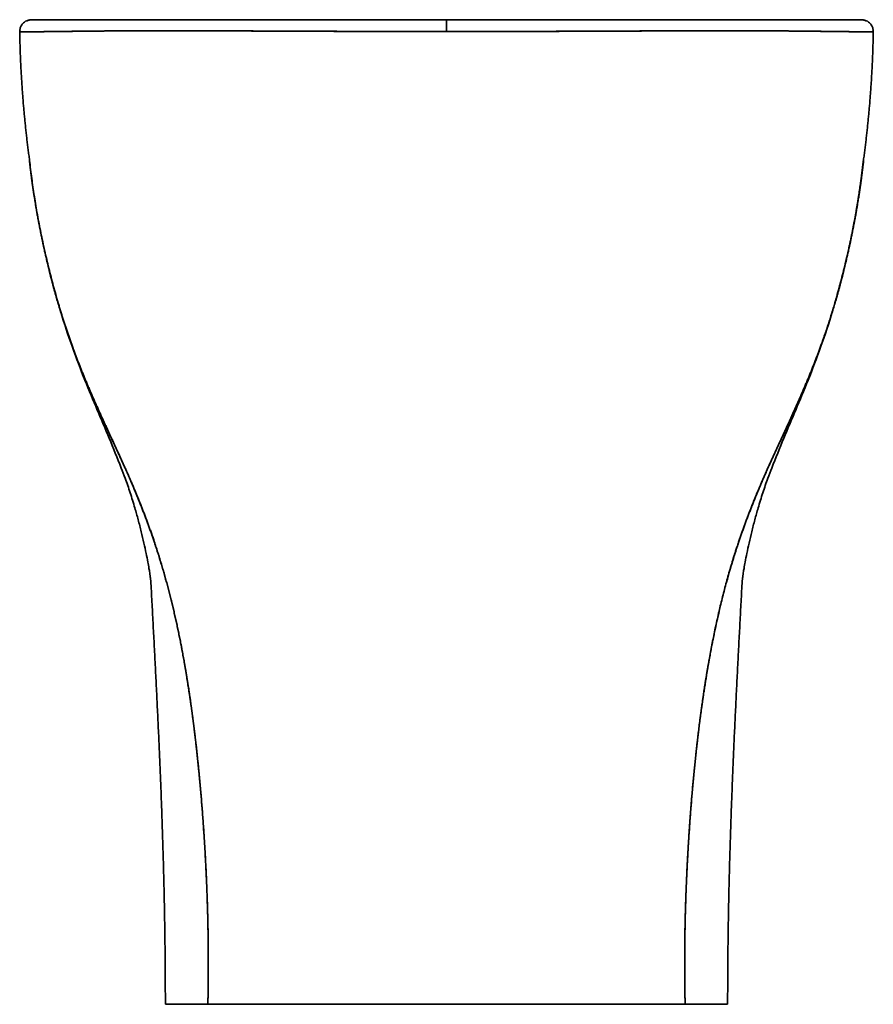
# Model space of a CAD drawing. Extents: x 28 to 395, y 17 to 282.
# Tile 5 of 8: x 28 to 101, y 115 to 199. Entities that reach past the tile are written whole.
import ezdxf

# ---------------------------------------------------------------- set-up
doc = ezdxf.new("R2010")
doc.units = 0
doc.layers.get('0').update_dxf_attribs({"lineweight": 13})

# ---------------------------------------------------------------- blocks, each defined once
blk = doc.blocks.new('BLOCK4')
at = {"color": 7, "lineweight": 35}
for p, q in [((-177.17, 0), (0, 0)), ((-177.17, 0), (0, 0)), ((0, 0), (-138.43, 0)), ((-132.43, 0), (0, 0)), ((0, 0), (-127.23, 0)), ((177.17, 0), (0, 0)), ((0, 0), (127.23, 0)), ((177.17, 0), (0, 0)), ((0, 0), (138.43, 0)), ((132.43, 0), (0, 0)), ((-101.85, -420), (0, -420)), ((101.85, -420), (0, -420))]:
    blk.add_line(p, q, dxfattribs=at)
at = {"color": 7, "lineweight": 35, "ltscale": 0.097834}
for p, q in [((-176.95, 0), (-173.03, 0)), ((176.95, 0), (173.03, 0))]:
    blk.add_line(p, q, dxfattribs=at)
at = {"color": 7, "lineweight": 35, "ltscale": 0.41902}
for p, q in [((-173.03, 0), (-156.27, 0)), ((173.03, 0), (156.27, 0))]:
    blk.add_line(p, q, dxfattribs=at)
at = {"color": 7, "lineweight": 35, "ltscale": 0.063731}
for p, q in [((-138.43, 0), (-140.98, 0)), ((-138.43, 0), (-140.98, 0)), ((138.43, 0), (140.98, 0)), ((138.43, 0), (140.98, 0))]:
    blk.add_line(p, q, dxfattribs=at)
at = {"color": 7, "lineweight": 35, "ltscale": 0.000742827}
blk.add_line((-139.84, 0), (-139.81, 0), dxfattribs=at)
at = {"color": 7, "lineweight": 35, "ltscale": 0.000742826}
for p, q in [((-139.84, 0), (-139.81, 0)), ((139.84, 0), (139.81, 0)), ((139.84, 0), (139.81, 0))]:
    blk.add_line(p, q, dxfattribs=at)
at = {"color": 7, "lineweight": 35, "ltscale": 0.185167}
for p, q in [((-139.84, 0), (-132.43, 0)), ((139.84, 0), (132.43, 0))]:
    blk.add_line(p, q, dxfattribs=at)
at = {"color": 7, "lineweight": 35, "ltscale": 0.000655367}
blk.add_line((-138.43, 0), (-138.4, 0), dxfattribs=at)
blk.add_line((-138.43, 0), (-138.4, 0), dxfattribs=at)
at = {"color": 7, "lineweight": 35, "ltscale": 0.000573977}
for p, q in [((-132.43, 0), (-132.41, 0)), ((132.43, 0), (132.41, 0))]:
    blk.add_line(p, q, dxfattribs=at)
at = {"color": 7, "lineweight": 35, "ltscale": 0.000573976}
blk.add_line((-132.43, 0), (-132.41, 0), dxfattribs=at)
at = {"color": 7, "lineweight": 35, "ltscale": 0.126383}
blk.add_line((0, 0), (0, -5.06), dxfattribs=at)
blk.add_line((0, 0), (0, -5.06), dxfattribs=at)
at = {"color": 7, "lineweight": 35, "ltscale": 0.000573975}
blk.add_line((132.43, 0), (132.41, 0), dxfattribs=at)
at = {"color": 7, "lineweight": 35, "ltscale": 0.000655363}
blk.add_line((138.43, 0), (138.4, 0), dxfattribs=at)
at = {"color": 7, "lineweight": 35, "ltscale": 0.000655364}
blk.add_line((138.43, 0), (138.4, 0), dxfattribs=at)
at = {"color": 7, "lineweight": 35, "ltscale": 0.000426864}
blk.add_line((-164.25, -5.03), (-164.23, -5.03), dxfattribs=at)
blk.add_line((-164.25, -5.03), (-164.23, -5.03), dxfattribs=at)
at = {"color": 7, "lineweight": 35, "ltscale": 0.000426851}
blk.add_line((164.25, -5.03), (164.23, -5.03), dxfattribs=at)
at = {"color": 7, "lineweight": 35, "ltscale": 0.001769}
blk.add_line((164.32, -5.03), (164.25, -5.03), dxfattribs=at)
at = {"color": 7, "lineweight": 35, "ltscale": 0.002817}
for p, q in [((-127.51, -214.86), (-127.52, -214.74)), ((127.51, -214.85), (127.52, -214.74))]:
    blk.add_line(p, q, dxfattribs=at)
at = {"color": 7, "lineweight": 35, "ltscale": 0.002814}
for p, q in [((-127.52, -214.75), (-127.51, -214.86)), ((127.52, -214.74), (127.51, -214.86))]:
    blk.add_line(p, q, dxfattribs=at)
at = {"color": 7, "lineweight": 35, "ltscale": 0.453835}
for p, q in [((-120, -420), (-101.85, -420)), ((120, -420), (101.85, -420))]:
    blk.add_line(p, q, dxfattribs=at)
at = {"color": 7, "lineweight": 35}
for centre, start, end in [((-176.95, -5), 89.9648, 114.4602), ((176.95, -5), 65.5292, 90.0352), ((-176.94, -5), 90.045, 114.0749), ((176.94, -5), 65.9137, 89.955)]:
    blk.add_arc(centre, 5, start, end, dxfattribs=at)
for points, degree, knots in [([(-176.78, 0), (-177.4, 0), (-178.37, -0.27), (-179.72, -0.58), (-180.61, -1.49), (-181.57, -2.41), (-182.06, -3.77), (-182.17, -4.64), (-182.16, -5.08)], 3, [0, 0, 0, 0, 1.875533, 2.999016, 4.037648, 5.622559, 6.939657, 8.256754, 8.256754, 8.256754, 8.256754]), ([(176.78, 0), (177.4, 0), (178.37, -0.27), (179.72, -0.58), (180.61, -1.49), (181.57, -2.41), (182.06, -3.77), (182.17, -4.64), (182.16, -5.08)], 3, [0, 0, 0, 0, 1.876694, 3.000443, 4.038998, 5.623983, 6.94108, 8.258178, 8.258178, 8.258178, 8.258178]), ([(-182.16, -5.08), (-182.16, -5.08), (-182.16, -5.08), (-182.14, -5.09), (-182.13, -5.09), (-182.12, -5.09), (-182.11, -5.09), (-182.06, -5.1), (-181.99, -5.1), (-181.94, -5.1), (-181.8, -5.11), (-181.62, -5.11), (-181.51, -5.11), (-181.29, -5.11), (-181.02, -5.12), (-180.89, -5.12), (-180.71, -5.12), (-180.52, -5.12), (-180.46, -5.12), (-180.35, -5.12), (-180.23, -5.12), (-180.13, -5.12), (-179.98, -5.12), (-179.84, -5.12), (-179.8, -5.12), (-179.72, -5.12), (-179.63, -5.12), (-179.58, -5.12), (-179.42, -5.12), (-179.25, -5.12), (-179.12, -5.12), (-178.96, -5.12), (-178.78, -5.12), (-178.75, -5.12), (-178.61, -5.12), (-178.47, -5.12), (-178.37, -5.12), (-178.16, -5.12), (-177.96, -5.12), (-177.85, -5.12), (-177.62, -5.12), (-177.37, -5.12), (-177.32, -5.12), (-176.96, -5.12), (-176.59, -5.12), (-176.3, -5.12), (-175.93, -5.12), (-175.54, -5.12), (-175.47, -5.12), (-175.26, -5.12), (-175.05, -5.12), (-174.9, -5.12), (-174.75, -5.12), (-174.6, -5.12), (-174.59, -5.12), (-174.57, -5.12), (-174.54, -5.12), (-174.53, -5.12), (-174.46, -5.12), (-174.37, -5.12), (-174.27, -5.12), (-174.19, -5.11), (-174.13, -5.11), (-174.1, -5.11), (-173.49, -5.11), (-172.86, -5.11), (-172.2, -5.11), (-171.41, -5.11), (-170.58, -5.1), (-170.5, -5.1), (-170.17, -5.1), (-169.76, -5.09), (-169.45, -5.09), (-169.06, -5.09), (-168.71, -5.08), (-168.64, -5.08), (-168.5, -5.08), (-168.37, -5.08), (-168.32, -5.08), (-167.49, -5.07), (-166.61, -5.06), (-165.76, -5.05), (-164.85, -5.04), (-163.89, -5.02), (-163.86, -5.02), (-163.73, -5.02), (-163.54, -5.02), (-163.32, -5.02), (-162.99, -5.01), (-162.69, -5.01), (-162.59, -5.01), (-162.46, -5), (-162.36, -5), (-162.33, -5), (-161.51, -4.99), (-160.66, -4.98), (-159.82, -4.97), (-158.43, -4.95), (-156.97, -4.93), (-156.41, -4.93), (-155.11, -4.91), (-153.77, -4.9), (-152.99, -4.9), (-152.16, -4.89), (-151.33, -4.88), (-151.29, -4.88), (-151.17, -4.88), (-151.03, -4.88), (-150.92, -4.88), (-150.61, -4.87), (-150.27, -4.87), (-150.06, -4.87), (-149.85, -4.86), (-149.66, -4.86), (-149.62, -4.86), (-148.34, -4.85), (-147.03, -4.83), (-145.72, -4.82), (-144.32, -4.81), (-142.88, -4.8), (-142.83, -4.8), (-142.64, -4.8), (-142.48, -4.79), (-142.37, -4.79), (-142.16, -4.79), (-141.92, -4.79), (-141.81, -4.79), (-140.06, -4.78), (-138.27, -4.77), (-136.52, -4.76), (-132.47, -4.74), (-128.22, -4.73), (-125.73, -4.72), (-122.99, -4.72), (-120.19, -4.72), (-119.99, -4.72), (-118.75, -4.72), (-117.48, -4.72), (-116.31, -4.72), (-113.87, -4.72), (-111.34, -4.73), (-110.06, -4.73), (-108.56, -4.73), (-107.13, -4.74), (-106.86, -4.74), (-105.41, -4.74), (-103.96, -4.74), (-102.81, -4.75), (-100.11, -4.76), (-97.41, -4.77), (-95.83, -4.77), (-93.73, -4.78), (-91.59, -4.79), (-91.17, -4.79), (-88.48, -4.8), (-85.76, -4.81), (-83.45, -4.82), (-80.54, -4.83), (-77.59, -4.85), (-77.07, -4.85), (-74.01, -4.86), (-70.91, -4.88), (-68.28, -4.89), (-65.07, -4.9), (-61.89, -4.91), (-61.51, -4.91), (-59.87, -4.92), (-58.24, -4.93), (-57.34, -4.93), (-55.9, -4.94), (-54.4, -4.94), (-53.82, -4.94), (-53.08, -4.95), (-52.33, -4.95), (-52.2, -4.95), (-51.93, -4.95), (-51.66, -4.95), (-51.53, -4.95), (-48.25, -4.96), (-44.95, -4.97), (-41.85, -4.99), (-35.23, -5.01), (-28.55, -5.03), (-25.1, -5.03), (-21.44, -5.04), (-17.78, -5.05), (-17.59, -5.05), (-16.72, -5.05), (-15.88, -5.05), (-15.28, -5.05), (-14.02, -5.05), (-13.39, -5.05), (-13.25, -5.05), (-12.99, -5.05), (-12.3, -5.05), (-11.89, -5.05), (-11.04, -5.05), (-9.99, -5.05), (-9.6, -5.05), (-9.15, -5.05), (-8.71, -5.05), (-8.66, -5.05), (-8.34, -5.05), (-7.99, -5.05), (-7.63, -5.05), (-7, -5.05), (-6.36, -5.05), (-6.1, -5.06), (-5.67, -5.06), (-5.27, -5.06), (-5.12, -5.06), (-4.89, -5.06), (-4.68, -5.06), (-4.6, -5.06), (-4.45, -5.06), (-4.3, -5.06), (-4.22, -5.06), (-3.46, -5.06), (-2.7, -5.06), (-1.38, -5.06), (-0.69, -5.06), (0, -5.06)], 5, [0, 0, 0, 0, 0, 0, 0.023661, 0.023661, 0.023661, 9.680071, 9.680071, 9.680071, 28.992832, 28.992832, 28.992832, 50.975895, 50.975895, 50.975895, 70.464627, 70.464627, 70.464627, 74.537925, 74.537925, 74.537925, 82.698852, 82.698852, 82.698852, 86.763258, 86.763258, 86.763258, 90.605941, 90.605941, 90.605941, 101.888943, 101.888943, 101.888943, 104.709701, 104.709701, 104.709701, 113.171953, 113.171953, 113.171953, 123.182881, 123.182881, 123.182881, 129.549041, 129.549041, 129.549041, 146.909462, 146.909462, 146.909462, 151.051036, 151.051036, 151.051036, 158.427641, 158.427641, 158.427641, 158.967416, 158.967416, 158.967416, 159.50719, 159.50719, 159.50719, 161.723104, 161.723104, 161.723104, 162.571448, 162.571448, 162.571448, 191.536305, 191.536305, 191.536305, 195.052164, 195.052164, 195.052164, 203.474827, 203.474827, 203.474827, 205.595563, 205.595563, 205.595563, 207.815237, 207.815237, 207.815237, 233.51855, 233.51855, 233.51855, 234.194828, 234.194828, 234.194828, 236.87074, 236.87074, 236.87074, 238.375513, 238.375513, 238.375513, 239.208468, 239.208468, 239.208468, 259.614416, 259.614416, 259.614416, 271.82522, 271.82522, 271.82522, 287.74809, 287.74809, 287.74809, 288.500295, 288.500295, 288.500295, 290.161716, 290.161716, 290.161716, 293.085504, 293.085504, 293.085504, 293.837025, 293.837025, 293.837025, 317.841791, 317.841791, 317.841791, 318.998383, 318.998383, 318.998383, 321.223886, 321.223886, 321.223886, 323.65647, 323.65647, 323.65647, 351.495986, 351.495986, 351.495986, 388.931213, 388.931213, 388.931213, 391.713651, 391.713651, 391.713651, 406.745687, 406.745687, 406.745687, 421.788842, 421.788842, 421.788842, 425.704883, 425.704883, 425.704883, 441.075555, 441.075555, 441.075555, 462.594103, 462.594103, 462.594103, 467.926676, 467.926676, 467.926676, 496.27426, 496.27426, 496.27426, 503.47856, 503.47856, 503.47856, 533.004285, 533.004285, 533.004285, 540.212338, 540.212338, 540.212338, 551.958219, 551.958219, 551.958219, 559.085714, 559.085714, 559.085714, 560.616819, 560.616819, 560.616819, 562.147924, 562.147924, 562.147924, 598.083021, 598.083021, 598.083021, 636.478075, 636.478075, 636.478075, 638.57336, 638.57336, 638.57336, 646.023869, 646.023869, 646.023869, 657.417856, 657.417856, 657.417856, 665.686308, 665.686308, 665.686308, 670.059183, 670.059183, 670.059183, 670.614498, 670.614498, 670.614498, 673.512399, 673.512399, 673.512399, 675.553909, 675.553909, 675.553909, 676.914409, 676.914409, 676.914409, 677.739725, 677.739725, 677.739725, 678.56504, 678.56504, 678.56504, 686.159185, 686.159185, 686.159185, 686.159185, 686.159185, 686.159185]), ([(-182.16, -5.08), (-182.16, -5.08), (-182.16, -5.08), (-182.14, -5.09), (-182.13, -5.09), (-182.12, -5.09), (-182.1, -5.09), (-182.05, -5.1), (-181.97, -5.1), (-181.91, -5.1), (-181.69, -5.11), (-181.38, -5.11), (-181.13, -5.11), (-180.73, -5.12), (-180.25, -5.12), (-180.12, -5.12), (-179.73, -5.12), (-179.3, -5.12), (-178.97, -5.12), (-178.29, -5.12), (-177.51, -5.12), (-177.08, -5.12), (-176.59, -5.12), (-176.06, -5.12), (-176.03, -5.12), (-175.94, -5.12), (-175.84, -5.12), (-175.81, -5.12), (-175.64, -5.12), (-175.47, -5.12), (-175.35, -5.12), (-175.16, -5.12), (-174.96, -5.12), (-174.99, -5.12), (-174.88, -5.12), (-174.78, -5.12), (-174.74, -5.12), (-174.66, -5.12), (-174.58, -5.12), (-174.55, -5.12), (-174.26, -5.12), (-173.96, -5.11), (-173.7, -5.11), (-172.67, -5.11), (-171.54, -5.11), (-170.64, -5.1), (-169.18, -5.09), (-167.54, -5.07), (-166.92, -5.06), (-165.88, -5.05), (-164.76, -5.04), (-164.29, -5.03), (-162.99, -5.01), (-161.61, -4.99), (-160.69, -4.98), (-159.61, -4.96), (-158.49, -4.95), (-158.34, -4.95), (-158.05, -4.95), (-157.75, -4.94), (-157.6, -4.94), (-157.3, -4.94), (-156.99, -4.93), (-156.84, -4.93), (-156.52, -4.93), (-156.21, -4.92), (-156.05, -4.92), (-155.59, -4.92), (-155.11, -4.91), (-154.77, -4.91), (-154.15, -4.91), (-153.53, -4.9), (-153.07, -4.9), (-152.05, -4.89), (-151.02, -4.88), (-150.26, -4.87), (-148.99, -4.85), (-147.69, -4.84), (-147.15, -4.83), (-146.35, -4.83), (-145.54, -4.82), (-145.23, -4.82), (-144.7, -4.81), (-144.15, -4.81), (-143.87, -4.8), (-143.53, -4.8), (-143.18, -4.8), (-143.11, -4.8), (-142.98, -4.8), (-142.84, -4.8), (-142.78, -4.8), (-142.31, -4.79), (-141.85, -4.79), (-141.48, -4.79), (-141.02, -4.78), (-140.54, -4.78), (-140.47, -4.78), (-139.94, -4.78), (-139.41, -4.77), (-138.9, -4.77), (-138.07, -4.77), (-137.26, -4.76), (-136.72, -4.76), (-136, -4.76), (-135.27, -4.75), (-134.89, -4.75), (-130.69, -4.73), (-126.3, -4.72), (-122.16, -4.72), (-113.99, -4.72), (-105.37, -4.74), (-101.15, -4.75), (-90.85, -4.79), (-80.09, -4.84), (-73.68, -4.86), (-66.9, -4.89), (-60.02, -4.92), (-59.81, -4.92), (-59.04, -4.92), (-58.26, -4.93), (-57.74, -4.93), (-57.07, -4.93), (-56.41, -4.93), (-56.26, -4.93), (-53.24, -4.95), (-50.19, -4.96), (-47.3, -4.97), (-39.98, -4.99), (-32.57, -5.01), (-28.25, -5.03), (-23.32, -5.04), (-18.38, -5.05), (-17.93, -5.05), (-15.96, -5.05), (-13.99, -5.05), (-12.44, -5.05), (-10.77, -5.05), (-9.11, -5.05), (-8.76, -5.05), (-8.17, -5.05), (-7.56, -5.05), (-7.07, -5.05), (-6.32, -5.05), (-5.58, -5.06), (-5.33, -5.06), (-4.96, -5.06), (-4.61, -5.06), (-4.5, -5.06), (-3.54, -5.06), (-2.57, -5.06), (-1.72, -5.06), (-0.86, -5.06), (0, -5.06)], 5, [0, 0, 0, 0, 0, 0, 0.026685, 0.026685, 0.026685, 8.934095, 8.934095, 8.934095, 26.748839, 26.748839, 26.748839, 62.377619, 62.377619, 62.377619, 74.553431, 74.553431, 74.553431, 98.033547, 98.033547, 98.033547, 122.690724, 122.690724, 122.690724, 124.877044, 124.877044, 124.877044, 126.998839, 126.998839, 126.998839, 133.101933, 133.101933, 133.101933, 135.920259, 135.920259, 135.920259, 137.954626, 137.954626, 137.954626, 139.617877, 139.617877, 139.617877, 150.809971, 150.809971, 150.809971, 181.861362, 181.861362, 181.861362, 198.360576, 198.360576, 198.360576, 209.948679, 209.948679, 209.948679, 229.734203, 229.734203, 229.734203, 232.687935, 232.687935, 232.687935, 235.641667, 235.641667, 235.641667, 238.595388, 238.595388, 238.595388, 241.549109, 241.549109, 241.549109, 247.497408, 247.497408, 247.497408, 252.890753, 252.890753, 252.890753, 265.701027, 265.701027, 265.701027, 274.548364, 274.548364, 274.548364, 278.683449, 278.683449, 278.683449, 282.984368, 282.984368, 282.984368, 284.029344, 284.029344, 284.029344, 285.074319, 285.074319, 285.074319, 291.344137, 291.344137, 291.344137, 292.343026, 292.343026, 292.343026, 299.335092, 299.335092, 299.335092, 304.251922, 304.251922, 304.251922, 309.729775, 309.729775, 309.729775, 363.601035, 363.601035, 363.601035, 412.750881, 412.750881, 412.750881, 481.534723, 481.534723, 481.534723, 484.2367, 484.2367, 484.2367, 489.415004, 489.415004, 489.415004, 490.973656, 490.973656, 490.973656, 520.631251, 520.631251, 520.631251, 565.254473, 565.254473, 565.254473, 569.679538, 569.679538, 569.679538, 584.767455, 584.767455, 584.767455, 586.152628, 586.152628, 586.152628, 590.599221, 590.599221, 590.599221, 593.03999, 593.03999, 593.03999, 594.101213, 594.101213, 594.101213, 602.592211, 602.592211, 602.592211, 602.592211, 602.592211, 602.592211]), ([(-182.16, -5.08), (-182.15, -5.84), (-182.12, -7.35), (-182.07, -9.61), (-182, -11.88), (-181.92, -14.14), (-181.83, -16.4), (-181.73, -18.67), (-181.62, -20.93), (-181.5, -23.2), (-181.36, -25.49), (-181.22, -27.8), (-181.06, -30.1), (-180.89, -32.4), (-180.71, -34.7), (-180.52, -37.01), (-180.31, -39.31), (-180.1, -41.61), (-179.87, -43.91), (-179.63, -46.21), (-179.38, -48.51), (-179.12, -50.81), (-178.85, -53.11), (-178.57, -55.4), (-178.27, -57.7), (-178.07, -59.23), (-177.96, -60)], 3, [0, 0, 0, 0, 2.265331, 4.530446, 6.7954, 9.06025, 11.325053, 13.589866, 15.854745, 18.119748, 20.427677, 22.735853, 25.044335, 27.353184, 29.662458, 31.97222, 34.282527, 36.59344, 38.905003, 41.217294, 43.530373, 45.844301, 48.159136, 50.474939, 52.791769, 55.109685, 55.109685, 55.109685, 55.109685]), ([(182.16, -5.08), (182.16, -5.08), (182.16, -5.08), (182.14, -5.09), (182.13, -5.09), (182.12, -5.09), (182.11, -5.09), (182.06, -5.1), (181.99, -5.1), (181.94, -5.1), (181.8, -5.11), (181.62, -5.11), (181.51, -5.11), (181.29, -5.11), (181.02, -5.12), (180.89, -5.12), (180.71, -5.12), (180.52, -5.12), (180.46, -5.12), (180.35, -5.12), (180.23, -5.12), (180.13, -5.12), (179.98, -5.12), (179.84, -5.12), (179.8, -5.12), (179.72, -5.12), (179.63, -5.12), (179.58, -5.12), (179.42, -5.12), (179.25, -5.12), (179.12, -5.12), (178.96, -5.12), (178.78, -5.12), (178.75, -5.12), (178.61, -5.12), (178.47, -5.12), (178.37, -5.12), (178.16, -5.12), (177.96, -5.12), (177.85, -5.12), (177.62, -5.12), (177.37, -5.12), (177.32, -5.12), (176.96, -5.12), (176.59, -5.12), (176.3, -5.12), (175.93, -5.12), (175.54, -5.12), (175.47, -5.12), (175.26, -5.12), (175.05, -5.12), (174.9, -5.12), (174.75, -5.12), (174.6, -5.12), (174.59, -5.12), (174.57, -5.12), (174.54, -5.12), (174.53, -5.12), (174.46, -5.12), (174.37, -5.12), (174.27, -5.12), (174.19, -5.11), (174.13, -5.11), (174.1, -5.11), (173.49, -5.11), (172.86, -5.11), (172.2, -5.11), (171.41, -5.11), (170.58, -5.1), (170.5, -5.1), (170.17, -5.1), (169.76, -5.09), (169.45, -5.09), (169.06, -5.09), (168.71, -5.08), (168.64, -5.08), (168.5, -5.08), (168.37, -5.08), (168.32, -5.08), (167.49, -5.07), (166.61, -5.06), (165.76, -5.05), (164.85, -5.04), (163.89, -5.02), (163.86, -5.02), (163.73, -5.02), (163.54, -5.02), (163.32, -5.02), (162.99, -5.01), (162.69, -5.01), (162.59, -5.01), (162.46, -5), (162.36, -5), (162.33, -5), (161.51, -4.99), (160.66, -4.98), (159.82, -4.97), (158.43, -4.95), (156.97, -4.93), (156.41, -4.93), (155.11, -4.91), (153.77, -4.9), (152.99, -4.9), (152.16, -4.89), (151.33, -4.88), (151.29, -4.88), (151.17, -4.88), (151.03, -4.88), (150.92, -4.88), (150.61, -4.87), (150.27, -4.87), (150.06, -4.87), (149.85, -4.86), (149.66, -4.86), (149.62, -4.86), (148.34, -4.85), (147.03, -4.83), (145.72, -4.82), (144.32, -4.81), (142.88, -4.8), (142.83, -4.8), (142.64, -4.8), (142.48, -4.79), (142.37, -4.79), (142.16, -4.79), (141.92, -4.79), (141.81, -4.79), (140.06, -4.78), (138.27, -4.77), (136.52, -4.76), (132.47, -4.74), (128.22, -4.73), (125.73, -4.72), (122.99, -4.72), (120.19, -4.72), (119.99, -4.72), (118.75, -4.72), (117.48, -4.72), (116.31, -4.72), (113.87, -4.72), (111.34, -4.73), (110.06, -4.73), (108.56, -4.73), (107.13, -4.74), (106.86, -4.74), (105.41, -4.74), (103.96, -4.74), (102.81, -4.75), (100.11, -4.76), (97.41, -4.77), (95.83, -4.77), (93.73, -4.78), (91.59, -4.79), (91.17, -4.79), (88.48, -4.8), (85.76, -4.81), (83.45, -4.82), (80.54, -4.83), (77.59, -4.85), (77.07, -4.85), (74.01, -4.86), (70.91, -4.88), (68.28, -4.89), (65.07, -4.9), (61.89, -4.91), (61.51, -4.91), (59.87, -4.92), (58.24, -4.93), (57.34, -4.93), (55.9, -4.94), (54.4, -4.94), (53.82, -4.94), (53.08, -4.95), (52.33, -4.95), (52.2, -4.95), (51.93, -4.95), (51.66, -4.95), (51.53, -4.95), (48.25, -4.96), (44.95, -4.97), (41.85, -4.99), (35.23, -5.01), (28.55, -5.03), (25.1, -5.03), (21.44, -5.04), (17.78, -5.05), (17.59, -5.05), (16.72, -5.05), (15.88, -5.05), (15.28, -5.05), (14.02, -5.05), (13.39, -5.05), (13.25, -5.05), (12.99, -5.05), (12.3, -5.05), (11.89, -5.05), (11.04, -5.05), (9.99, -5.05), (9.6, -5.05), (9.15, -5.05), (8.71, -5.05), (8.66, -5.05), (8.34, -5.05), (7.99, -5.05), (7.63, -5.05), (7, -5.05), (6.36, -5.05), (6.1, -5.06), (5.67, -5.06), (5.27, -5.06), (5.12, -5.06), (4.89, -5.06), (4.68, -5.06), (4.6, -5.06), (4.45, -5.06), (4.3, -5.06), (4.22, -5.06), (3.46, -5.06), (2.7, -5.06), (1.38, -5.06), (0.69, -5.06), (0, -5.06)], 5, [0, 0, 0, 0, 0, 0, 0.023661, 0.023661, 0.023661, 9.680071, 9.680071, 9.680071, 28.992832, 28.992832, 28.992832, 50.975895, 50.975895, 50.975895, 70.464627, 70.464627, 70.464627, 74.537925, 74.537925, 74.537925, 82.698852, 82.698852, 82.698852, 86.763258, 86.763258, 86.763258, 90.605941, 90.605941, 90.605941, 101.888943, 101.888943, 101.888943, 104.709701, 104.709701, 104.709701, 113.171953, 113.171953, 113.171953, 123.182881, 123.182881, 123.182881, 129.549041, 129.549041, 129.549041, 146.909462, 146.909462, 146.909462, 151.051036, 151.051036, 151.051036, 158.427641, 158.427641, 158.427641, 158.967416, 158.967416, 158.967416, 159.50719, 159.50719, 159.50719, 161.723104, 161.723104, 161.723104, 162.571454, 162.571454, 162.571454, 191.536311, 191.536311, 191.536311, 195.05217, 195.05217, 195.05217, 203.474833, 203.474833, 203.474833, 205.595569, 205.595569, 205.595569, 207.815243, 207.815243, 207.815243, 233.518556, 233.518556, 233.518556, 234.194834, 234.194834, 234.194834, 236.870746, 236.870746, 236.870746, 238.375519, 238.375519, 238.375519, 239.208474, 239.208474, 239.208474, 259.614423, 259.614423, 259.614423, 271.825227, 271.825227, 271.825227, 287.748096, 287.748096, 287.748096, 288.500301, 288.500301, 288.500301, 290.161722, 290.161722, 290.161722, 293.08551, 293.08551, 293.08551, 293.837031, 293.837031, 293.837031, 317.841797, 317.841797, 317.841797, 318.998389, 318.998389, 318.998389, 321.223892, 321.223892, 321.223892, 323.656476, 323.656476, 323.656476, 351.495992, 351.495992, 351.495992, 388.93122, 388.93122, 388.93122, 391.713657, 391.713657, 391.713657, 406.745693, 406.745693, 406.745693, 421.788848, 421.788848, 421.788848, 425.704889, 425.704889, 425.704889, 441.075561, 441.075561, 441.075561, 462.594109, 462.594109, 462.594109, 467.926683, 467.926683, 467.926683, 496.274266, 496.274266, 496.274266, 503.478566, 503.478566, 503.478566, 533.004292, 533.004292, 533.004292, 540.212344, 540.212344, 540.212344, 551.958226, 551.958226, 551.958226, 559.08572, 559.08572, 559.08572, 560.616825, 560.616825, 560.616825, 562.14793, 562.14793, 562.14793, 598.083027, 598.083027, 598.083027, 636.478081, 636.478081, 636.478081, 638.573366, 638.573366, 638.573366, 646.023875, 646.023875, 646.023875, 657.417862, 657.417862, 657.417862, 665.686314, 665.686314, 665.686314, 670.059189, 670.059189, 670.059189, 670.614504, 670.614504, 670.614504, 673.512405, 673.512405, 673.512405, 675.553915, 675.553915, 675.553915, 676.914415, 676.914415, 676.914415, 677.739731, 677.739731, 677.739731, 678.565047, 678.565047, 678.565047, 686.159191, 686.159191, 686.159191, 686.159191, 686.159191, 686.159191]), ([(182.16, -5.08), (182.16, -5.08), (182.16, -5.08), (182.14, -5.09), (182.13, -5.09), (182.12, -5.09), (182.1, -5.09), (182.05, -5.1), (181.97, -5.1), (181.91, -5.1), (181.69, -5.11), (181.38, -5.11), (181.13, -5.11), (180.73, -5.12), (180.25, -5.12), (180.12, -5.12), (179.73, -5.12), (179.3, -5.12), (178.97, -5.12), (178.29, -5.12), (177.51, -5.12), (177.08, -5.12), (176.59, -5.12), (176.06, -5.12), (176.03, -5.12), (175.94, -5.12), (175.84, -5.12), (175.81, -5.12), (175.64, -5.12), (175.47, -5.12), (175.35, -5.12), (175.16, -5.12), (174.96, -5.12), (174.99, -5.12), (174.88, -5.12), (174.78, -5.12), (174.74, -5.12), (174.66, -5.12), (174.58, -5.12), (174.55, -5.12), (174.26, -5.12), (173.96, -5.11), (173.7, -5.11), (172.67, -5.11), (171.54, -5.11), (170.64, -5.1), (169.18, -5.09), (167.54, -5.07), (166.92, -5.06), (165.88, -5.05), (164.76, -5.04), (164.29, -5.03), (162.99, -5.01), (161.61, -4.99), (160.69, -4.98), (159.61, -4.96), (158.49, -4.95), (158.34, -4.95), (158.05, -4.95), (157.75, -4.94), (157.6, -4.94), (157.3, -4.94), (156.99, -4.93), (156.84, -4.93), (156.52, -4.93), (156.21, -4.92), (156.05, -4.92), (155.59, -4.92), (155.11, -4.91), (154.77, -4.91), (154.15, -4.91), (153.53, -4.9), (153.07, -4.9), (152.05, -4.89), (151.02, -4.88), (150.26, -4.87), (148.99, -4.85), (147.69, -4.84), (147.15, -4.83), (146.35, -4.83), (145.54, -4.82), (145.23, -4.82), (144.7, -4.81), (144.15, -4.81), (143.87, -4.8), (143.53, -4.8), (143.18, -4.8), (143.11, -4.8), (142.98, -4.8), (142.84, -4.8), (142.78, -4.8), (142.31, -4.79), (141.85, -4.79), (141.48, -4.79), (141.02, -4.78), (140.54, -4.78), (140.47, -4.78), (139.94, -4.78), (139.41, -4.77), (138.9, -4.77), (138.07, -4.77), (137.26, -4.76), (136.72, -4.76), (136, -4.76), (135.27, -4.75), (134.89, -4.75), (130.69, -4.73), (126.3, -4.72), (122.16, -4.72), (113.99, -4.72), (105.37, -4.74), (101.15, -4.75), (90.85, -4.79), (80.09, -4.84), (73.68, -4.86), (66.9, -4.89), (60.02, -4.92), (59.81, -4.92), (59.04, -4.92), (58.26, -4.93), (57.74, -4.93), (57.07, -4.93), (56.41, -4.93), (56.26, -4.93), (53.24, -4.95), (50.19, -4.96), (47.3, -4.97), (39.98, -4.99), (32.57, -5.01), (28.25, -5.03), (23.32, -5.04), (18.38, -5.05), (17.93, -5.05), (15.96, -5.05), (13.99, -5.05), (12.44, -5.05), (10.77, -5.05), (9.11, -5.05), (8.76, -5.05), (8.17, -5.05), (7.56, -5.05), (7.07, -5.05), (6.32, -5.05), (5.58, -5.06), (5.33, -5.06), (4.96, -5.06), (4.61, -5.06), (4.5, -5.06), (3.54, -5.06), (2.57, -5.06), (1.72, -5.06), (0.86, -5.06), (0, -5.06)], 5, [0, 0, 0, 0, 0, 0, 0.026685, 0.026685, 0.026685, 8.934095, 8.934095, 8.934095, 26.748839, 26.748839, 26.748839, 62.377619, 62.377619, 62.377619, 74.553431, 74.553431, 74.553431, 98.033547, 98.033547, 98.033547, 122.690724, 122.690724, 122.690724, 124.877044, 124.877044, 124.877044, 126.998839, 126.998839, 126.998839, 133.101933, 133.101933, 133.101933, 135.920259, 135.920259, 135.920259, 137.954626, 137.954626, 137.954626, 139.617877, 139.617877, 139.617877, 150.809971, 150.809971, 150.809971, 181.861362, 181.861362, 181.861362, 198.360576, 198.360576, 198.360576, 209.948679, 209.948679, 209.948679, 229.734203, 229.734203, 229.734203, 232.687935, 232.687935, 232.687935, 235.641667, 235.641667, 235.641667, 238.595388, 238.595388, 238.595388, 241.549109, 241.549109, 241.549109, 247.497408, 247.497408, 247.497408, 252.890753, 252.890753, 252.890753, 265.701027, 265.701027, 265.701027, 274.548364, 274.548364, 274.548364, 278.683449, 278.683449, 278.683449, 282.984368, 282.984368, 282.984368, 284.029344, 284.029344, 284.029344, 285.074319, 285.074319, 285.074319, 291.344137, 291.344137, 291.344137, 292.343026, 292.343026, 292.343026, 299.335092, 299.335092, 299.335092, 304.251922, 304.251922, 304.251922, 309.729775, 309.729775, 309.729775, 363.601035, 363.601035, 363.601035, 412.750881, 412.750881, 412.750881, 481.534723, 481.534723, 481.534723, 484.2367, 484.2367, 484.2367, 489.415004, 489.415004, 489.415004, 490.973656, 490.973656, 490.973656, 520.631251, 520.631251, 520.631251, 565.254473, 565.254473, 565.254473, 569.679538, 569.679538, 569.679538, 584.767455, 584.767455, 584.767455, 586.152628, 586.152628, 586.152628, 590.599221, 590.599221, 590.599221, 593.03999, 593.03999, 593.03999, 594.101213, 594.101213, 594.101213, 602.592211, 602.592211, 602.592211, 602.592211, 602.592211, 602.592211]), ([(182.16, -5.08), (182.15, -5.84), (182.12, -7.35), (182.07, -9.61), (182, -11.88), (181.92, -14.14), (181.83, -16.4), (181.73, -18.67), (181.62, -20.93), (181.5, -23.2), (181.36, -25.49), (181.22, -27.8), (181.06, -30.1), (180.89, -32.4), (180.71, -34.7), (180.52, -37.01), (180.31, -39.31), (180.1, -41.61), (179.87, -43.91), (179.63, -46.21), (179.38, -48.51), (179.12, -50.81), (178.85, -53.11), (178.57, -55.4), (178.27, -57.7), (178.07, -59.23), (177.96, -60)], 3, [0, 0, 0, 0, 2.265331, 4.530446, 6.7954, 9.06025, 11.325053, 13.589866, 15.854745, 18.119748, 20.427677, 22.735853, 25.044335, 27.353184, 29.662458, 31.97222, 34.282527, 36.59344, 38.905003, 41.217294, 43.530373, 45.844301, 48.159136, 50.474939, 52.791769, 55.109685, 55.109685, 55.109685, 55.109685]), ([(-178.02, -60), (-177.44, -65.28), (-176.76, -70.54), (-175.97, -75.74), (-173.05, -92.93), (-169.12, -109.93), (-165.96, -121.66), (-159.72, -140.66), (-152.01, -159.1), (-148.75, -166.27), (-142.98, -178.6), (-137.28, -190.96), (-134.98, -196.12), (-129.35, -209.43), (-124.44, -223.02), (-121.81, -231.32), (-116.8, -249.27), (-112.97, -267.52), (-111.23, -277.25), (-108.59, -294.52), (-106.56, -311.87), (-105.78, -319.43), (-103.51, -343.99), (-102.13, -368.63), (-101.56, -385.75), (-101.48, -402.88), (-101.85, -420)], 5, [0, 0, 0, 0, 0, 0, 36.971213, 36.971213, 36.971213, 121.341381, 121.341381, 121.341381, 176.100387, 176.100387, 176.100387, 216.09615, 216.09615, 216.09615, 276.683808, 276.683808, 276.683808, 345.779111, 345.779111, 345.779111, 398.278436, 398.278436, 398.278436, 517.504619, 517.504619, 517.504619, 517.504619, 517.504619, 517.504619]), ([(-177.96, -60), (-177.82, -61.29), (-177.53, -63.88), (-177.04, -67.75), (-176.51, -71.63), (-175.92, -75.49), (-175.3, -79.36), (-174.63, -83.21), (-173.92, -87.06), (-173.16, -90.89), (-172.37, -94.71), (-171.53, -98.51), (-170.66, -102.3), (-169.75, -106.06), (-168.8, -109.8), (-167.82, -113.52), (-166.81, -117.2), (-166.11, -119.64), (-165.75, -120.85)], 3, [0, 0, 0, 0, 3.902912, 7.806035, 11.716595, 15.628024, 19.540967, 23.454936, 27.364058, 31.27398, 35.172669, 39.071684, 42.952087, 46.832242, 50.693164, 54.523543, 58.35299, 62.145566, 62.145566, 62.145566, 62.145566]), ([(178.02, -60), (177.44, -65.28), (176.76, -70.54), (175.97, -75.74), (173.05, -92.93), (169.12, -109.93), (165.96, -121.66), (159.72, -140.66), (152.01, -159.1), (148.75, -166.27), (142.98, -178.6), (137.28, -190.96), (134.98, -196.12), (129.35, -209.43), (124.44, -223.02), (121.81, -231.32), (116.8, -249.27), (112.97, -267.52), (111.23, -277.25), (108.59, -294.52), (106.56, -311.87), (105.78, -319.43), (103.51, -343.99), (102.13, -368.63), (101.56, -385.75), (101.48, -402.88), (101.85, -420)], 5, [0, 0, 0, 0, 0, 0, 36.971213, 36.971213, 36.971213, 121.341381, 121.341381, 121.341381, 176.100387, 176.100387, 176.100387, 216.09615, 216.09615, 216.09615, 276.683808, 276.683808, 276.683808, 345.779111, 345.779111, 345.779111, 398.278436, 398.278436, 398.278436, 517.504619, 517.504619, 517.504619, 517.504619, 517.504619, 517.504619]), ([(177.93, -60), (176.56, -72.68), (174.55, -85.29), (171.98, -97.83), (167.54, -115.87), (161.83, -133.51), (159.91, -138.98), (154.97, -152.03), (149.38, -164.81), (145.96, -172.15), (136.76, -191.72), (128.2, -211.56), (123.71, -224.23), (116.51, -249.1), (111.57, -274.51), (109.63, -286.77), (106.69, -309.06), (104.61, -331.45), (103.83, -341.42), (102.44, -363.14), (101.73, -384.89), (101.55, -396.59), (101.59, -408.3), (101.85, -420)], 5, [0, 0, 0, 0, 0, 0, 88.842189, 88.842189, 88.842189, 129.092566, 129.092566, 129.092566, 185.98227, 185.98227, 185.98227, 279.516113, 279.516113, 279.516113, 366.025233, 366.025233, 366.025233, 436.041981, 436.041981, 436.041981, 517.524906, 517.524906, 517.524906, 517.524906, 517.524906, 517.524906]), ([(177.96, -60), (177.82, -61.29), (177.53, -63.88), (177.04, -67.75), (176.51, -71.63), (175.92, -75.49), (175.3, -79.36), (174.63, -83.21), (173.92, -87.06), (173.16, -90.89), (172.37, -94.71), (171.53, -98.51), (170.66, -102.3), (169.75, -106.06), (168.8, -109.8), (167.82, -113.52), (166.81, -117.2), (166.11, -119.64), (165.75, -120.85)], 3, [0, 0, 0, 0, 3.902912, 7.806035, 11.716595, 15.628024, 19.540967, 23.454936, 27.364058, 31.27398, 35.172669, 39.071684, 42.952087, 46.832242, 50.693164, 54.523543, 58.35299, 62.145566, 62.145566, 62.145566, 62.145566]), ([(-165.75, -120.85), (-163.79, -127.51), (-161.66, -134.12), (-159.33, -140.67), (-154.48, -153.14), (-149.08, -165.37), (-146.39, -171.19), (-141.53, -181.61), (-136.76, -192.07), (-134.74, -196.65), (-129.37, -209.34), (-124.65, -222.28), (-121.98, -230.59), (-116.93, -248.5), (-113.09, -266.72), (-111.35, -276.41), (-108.69, -293.59), (-106.65, -310.85), (-105.86, -318.34), (-103.55, -343.09), (-102.14, -367.92), (-101.56, -385.28), (-101.47, -402.64), (-101.85, -420)], 5, [0, 0, 0, 0, 0, 0, 48.331026, 48.331026, 48.331026, 93.12261, 93.12261, 93.12261, 128.356446, 128.356446, 128.356446, 189.06315, 189.06315, 189.06315, 257.85738, 257.85738, 257.85738, 310.036322, 310.036322, 310.036322, 430.91194, 430.91194, 430.91194, 430.91194, 430.91194, 430.91194]), ([(-126.15, -240.44), (-126.16, -240.34), (-126.17, -240.13), (-126.19, -239.81), (-126.22, -239.47), (-126.25, -239.12), (-126.29, -238.75), (-126.34, -238.31), (-126.41, -237.79), (-126.52, -236.96), (-126.71, -235.71), (-127.03, -233.76), (-127.52, -231.03), (-128.22, -227.43), (-129.15, -223.1), (-130.28, -218.31), (-131.57, -213.31), (-133.13, -207.76), (-134.98, -201.85), (-136.89, -196.17), (-139.93, -188.44), (-143.86, -178.72), (-149.17, -166.28), (-154.56, -153.37), (-159.93, -139.33), (-163.22, -129.43), (-164.8, -124.26)], 3, [0, 0, 0, 0, 0.30859, 0.631478, 0.968729, 1.320454, 1.69226, 2.078731, 2.66205, 3.260041, 4.594502, 6.44619, 9.188296, 12.923895, 17.448527, 22.452203, 27.69395, 32.940608, 39.74764, 46.268256, 50.923528, 64.656363, 77.715154, 91.509483, 106.604533, 122.807299, 122.807299, 122.807299, 122.807299]), ([(126.15, -240.44), (126.16, -240.34), (126.17, -240.13), (126.19, -239.81), (126.22, -239.47), (126.25, -239.12), (126.29, -238.75), (126.34, -238.31), (126.41, -237.79), (126.52, -236.96), (126.71, -235.71), (127.03, -233.76), (127.52, -231.03), (128.22, -227.43), (129.15, -223.1), (130.28, -218.31), (131.57, -213.31), (133.13, -207.76), (134.98, -201.85), (136.89, -196.17), (139.93, -188.44), (143.86, -178.72), (149.17, -166.28), (154.56, -153.37), (159.93, -139.33), (163.22, -129.43), (164.8, -124.26)], 3, [0, 0, 0, 0, 0.30859, 0.631478, 0.968729, 1.320454, 1.69226, 2.078731, 2.66205, 3.260041, 4.594502, 6.44619, 9.188296, 12.923895, 17.448527, 22.452203, 27.69395, 32.940608, 39.74764, 46.268256, 50.923528, 64.656363, 77.715154, 91.509483, 106.604533, 122.807299, 122.807299, 122.807299, 122.807299])]:
    blk.add_open_spline(points, degree=degree, knots=knots, dxfattribs=at)
for points in [[(-126.15, -240.44), (-124.23, -276.33), (-122.3, -312.22), (-120.77, -348.14), (-120, -384.07), (-120, -420)], [(-120, -420), (-120, -384.08), (-120.77, -348.16), (-122.3, -312.24), (-124.23, -276.34), (-126.15, -240.44)], [(126.15, -240.44), (124.23, -276.33), (122.3, -312.22), (120.77, -348.14), (120, -384.07), (120, -420)], [(120, -420), (120, -384.08), (120.77, -348.16), (122.3, -312.24), (124.23, -276.34), (126.15, -240.44)]]:
    blk.add_open_spline(points, degree=5, dxfattribs=at)

msp = doc.modelspace()

# ---------------------------------------------------------------- block references
at = {"lineweight": 0, "xscale": 0.2, "yscale": 0.2, "zscale": 0.2}
msp.add_blockref('BLOCK4', (64.536, 198.892), dxfattribs=at)

doc.saveas('drawing.dxf')
